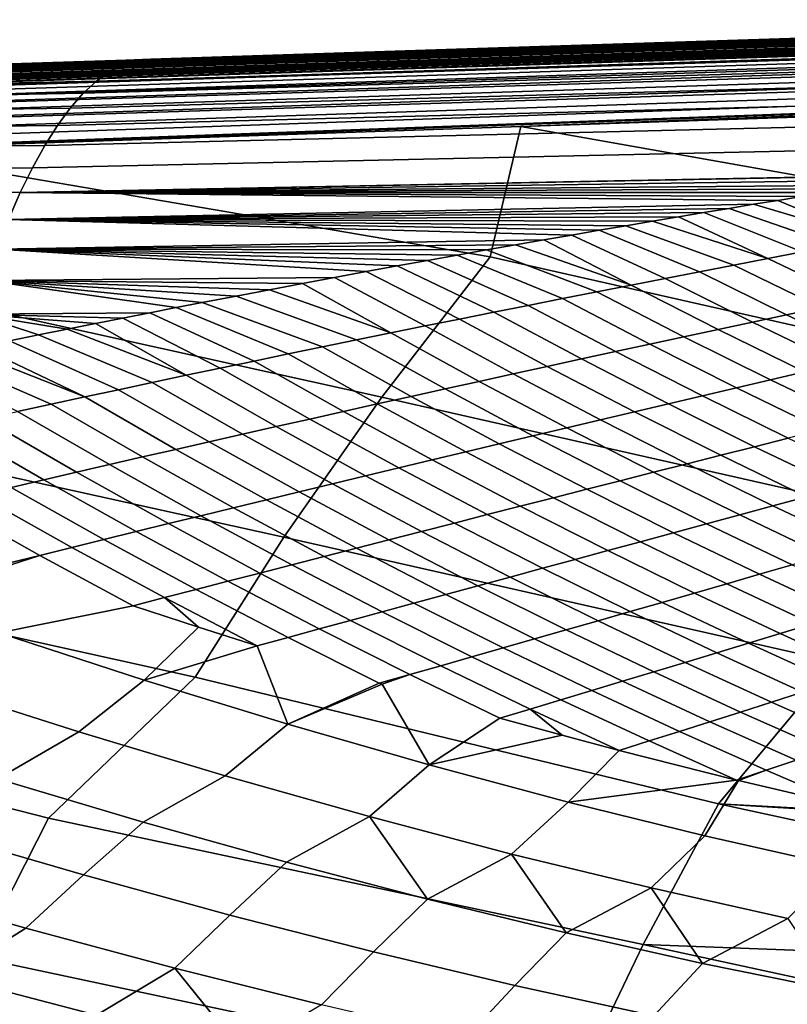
# Model space of a CAD drawing. Header units: metres. Extents: x -167 to 28, y -50 to 27.
# Tile 147 of 256: x -48.49 to -42.05, y 11.32 to 19.57. Entities that reach past the tile are written whole.
import ezdxf

# ---------------------------------------------------------------- set-up
doc = ezdxf.new("R2010")
doc.units = ezdxf.units.M
doc.layers.add('solid_12_065_011_XXX', color=7, linetype='CONTINUOUS')

msp = doc.modelspace()

# ---------------------------------------------------------------- linework, layer by layer
at = {"layer": 'solid_12_065_011_XXX'}
for points in [[(-33.428478, 19.568235, 91.306465), (-33.443913, 19.570131, 91.252129), (-39.272034, 19.379831, 92.900826), (-55.510033, 18.843472, 97.591568)], [(-55.510033, 18.843472, 97.591568), (-33.413002, 19.562799, 91.36055), (-33.428478, 19.568235, 91.306465)], [(-55.510033, 18.843472, 97.591568), (-55.483837, 18.828011, 97.682472), (-33.397541, 19.553844, 91.414169), (-33.413002, 19.562799, 91.36055)], [(-55.483837, 18.828011, 97.682472), (-33.382156, 19.541407, 91.46711), (-33.397541, 19.553844, 91.414169)], [(-55.483837, 18.828011, 97.682472), (-55.457932, 18.80258, 97.771187), (-33.366909, 19.525534, 91.519165), (-33.382156, 19.541407, 91.46711)], [(-55.457932, 18.80258, 97.771187), (-33.351864, 19.50629, 91.570129), (-33.366909, 19.525534, 91.519165)], [(-55.457932, 18.80258, 97.771187), (-55.43261, 18.767469, 97.856712), (-33.337074, 19.483751, 91.619804), (-33.351864, 19.50629, 91.570129)], [(-55.43261, 18.767469, 97.856712), (-55.408165, 18.723078, 97.93808), (-33.322601, 19.458006, 91.667992), (-33.337074, 19.483751, 91.619804)], [(-39.868446, 19.442591, 80.472305), (-47.623383, 19.193499, 82.703781), (-47.51244, 19.227903, 83.097336), (-39.748352, 19.480194, 80.898155)], [(-47.51244, 19.227903, 83.097336), (-47.389194, 19.239269, 83.488815), (-44.999523, 19.317148, 82.822624), (-39.748352, 19.480194, 80.898155)], [(-39.748352, 19.480194, 80.898155), (-44.999523, 19.317148, 82.822624), (-40.37009, 19.466524, 81.673248), (-39.625721, 19.49227, 81.324814)], [(-55.408165, 18.723078, 97.93808), (-33.308502, 19.429155, 91.7145), (-33.322601, 19.458006, 91.667992)], [(-55.408165, 18.723078, 97.93808), (-55.384869, 18.669907, 98.014359), (-33.29483, 19.397314, 91.759148), (-33.308502, 19.429155, 91.7145)], [(-55.384869, 18.669907, 98.014359), (-33.281643, 19.362604, 91.801758), (-33.29483, 19.397314, 91.759148)], [(-39.988617, 19.379808, 80.049385), (-47.734356, 19.136047, 82.312889), (-47.623383, 19.193499, 82.703781), (-39.868446, 19.442591, 80.472305)], [(-47.697948, 19.16, 90.100975), (-47.715298, 19.14831, 91.150627), (-40.535255, 19.383152, 89.075256), (-40.511662, 19.395096, 88.017731)], [(-47.680561, 19.17168, 89.051331), (-47.697948, 19.16, 90.100975), (-40.511662, 19.395096, 88.017731), (-40.48801, 19.40703, 86.96022)], [(-47.663177, 19.183348, 88.001724), (-47.680561, 19.17168, 89.051331), (-40.48801, 19.40703, 86.96022), (-40.464321, 19.418955, 85.902725)], [(-47.645931, 19.194998, 86.952179), (-47.663177, 19.183348, 88.001724), (-40.464321, 19.418955, 85.902725), (-40.440712, 19.430868, 84.845291)], [(-47.628735, 19.206633, 85.902679), (-47.645931, 19.194998, 86.952179), (-40.440712, 19.430868, 84.845291), (-40.417137, 19.442766, 83.787903)], [(-47.611584, 19.218252, 84.853226), (-47.628735, 19.206633, 85.902679), (-40.417137, 19.442766, 83.787903), (-40.393597, 19.454651, 82.730553)], [(-47.594479, 19.229856, 83.803802), (-47.611584, 19.218252, 84.853226), (-40.393597, 19.454651, 82.730553), (-40.37009, 19.466524, 81.673248)], [(-47.389194, 19.239269, 83.488815), (-47.594479, 19.229856, 83.803802), (-40.37009, 19.466524, 81.673248)], [(-44.999523, 19.317148, 82.822624), (-47.389194, 19.239269, 83.488815), (-40.37009, 19.466524, 81.673248)], [(-55.510033, 18.843472, 97.591568), (-39.272034, 19.379831, 92.900826), (-45.378136, 19.180458, 94.627693)], [(-55.384869, 18.669907, 98.014359), (-55.362988, 18.608561, 98.084686), (-33.26899, 19.325169, 91.842163), (-33.281643, 19.362604, 91.801758)], [(-55.362988, 18.608561, 98.084686), (-55.34277, 18.539736, 98.14827), (-33.25692, 19.285151, 91.880203), (-33.26899, 19.325169, 91.842163)], [(-40.108479, 19.292292, 79.630737), (-47.845016, 19.05595, 81.925842), (-47.734356, 19.136047, 82.312889), (-39.988617, 19.379808, 80.049385)], [(-47.750137, 19.124891, 93.250061), (-47.767628, 19.113163, 94.299843), (-40.606239, 19.347256, 92.2481), (-40.582542, 19.359232, 91.190445)], [(-45.378136, 19.180458, 94.627693), (-40.606239, 19.347256, 92.2481), (-47.767628, 19.113163, 94.299843)], [(-47.732697, 19.136606, 92.200325), (-47.750137, 19.124891, 93.250061), (-40.582542, 19.359232, 91.190445), (-40.55888, 19.371197, 90.132828)], [(-47.715298, 19.14831, 91.150627), (-47.732697, 19.136606, 92.200325), (-40.55888, 19.371197, 90.132828), (-40.535255, 19.383152, 89.075256)], [(-45.378136, 19.180458, 94.627693), (-39.272034, 19.379831, 92.900826), (-40.606239, 19.347256, 92.2481)], [(-55.34277, 18.539736, 98.14827), (-33.245483, 19.242708, 91.915726), (-33.25692, 19.285151, 91.880203)], [(-55.34277, 18.539736, 98.14827), (-55.32444, 18.464212, 98.204384), (-33.234722, 19.198009, 91.948593), (-33.245483, 19.242708, 91.915726)], [(-47.623383, 19.193499, 82.703781), (-55.278332, 18.975267, 85.291199), (-55.161186, 18.985977, 85.655899), (-47.51244, 19.227903, 83.097336)], [(-47.51244, 19.227903, 83.097336), (-55.161186, 18.985977, 85.655899), (-51.022289, 19.120867, 84.50177)], [(-54.836987, 18.992586, 85.939865), (-54.843571, 18.981382, 86.980194), (-47.611584, 19.218252, 84.853226), (-47.594479, 19.229856, 83.803802)], [(-51.022289, 19.120867, 84.50177), (-54.836987, 18.992586, 85.939865), (-47.594479, 19.229856, 83.803802)], [(-47.51244, 19.227903, 83.097336), (-51.022289, 19.120867, 84.50177), (-47.594479, 19.229856, 83.803802), (-47.389194, 19.239269, 83.488815)], [(-40.227654, 19.180485, 79.217682), (-47.955017, 18.953613, 81.543861), (-47.845016, 19.05595, 81.925842), (-40.108479, 19.292292, 79.630737)], [(-55.510033, 18.843472, 97.591568), (-45.378136, 19.180458, 94.627693), (-51.787701, 18.97118, 96.439903)], [(-55.278332, 18.975267, 85.291199), (-47.623383, 19.193499, 82.703781), (-47.734356, 19.136047, 82.312889), (-55.381824, 18.943073, 84.92395)], [(-55.308216, 18.382847, 98.252396), (-33.224686, 19.151232, 91.978683), (-33.234722, 19.198009, 91.948593), (-55.32444, 18.464212, 98.204384)], [(-33.224686, 19.151232, 91.978683), (-55.308216, 18.382847, 98.252396), (-55.294674, 18.29706, 98.291618), (-33.215405, 19.102558, 92.005867)], [(-54.88443, 18.913816, 93.22303), (-54.891411, 18.902502, 94.263634), (-47.732697, 19.136606, 92.200325), (-47.715298, 19.14831, 91.150627)], [(-54.877499, 18.925116, 92.182465), (-54.88443, 18.913816, 93.22303), (-47.715298, 19.14831, 91.150627), (-47.697948, 19.16, 90.100975)], [(-54.870537, 18.936403, 91.141914), (-54.877499, 18.925116, 92.182465), (-47.697948, 19.16, 90.100975), (-47.680561, 19.17168, 89.051331)], [(-54.863617, 18.947676, 90.101395), (-54.870537, 18.936403, 91.141914), (-47.680561, 19.17168, 89.051331), (-47.663177, 19.183348, 88.001724)], [(-54.856884, 18.958927, 89.060959), (-54.863617, 18.947676, 90.101395), (-47.663177, 19.183348, 88.001724), (-47.645931, 19.194998, 86.952179)], [(-54.850204, 18.970163, 88.020554), (-54.856884, 18.958927, 89.060959), (-47.645931, 19.194998, 86.952179), (-47.628735, 19.206633, 85.902679)], [(-54.843571, 18.981382, 86.980194), (-54.850204, 18.970163, 88.020554), (-47.628735, 19.206633, 85.902679), (-47.611584, 19.218252, 84.853226)], [(-51.787701, 18.97118, 96.439903), (-45.378136, 19.180458, 94.627693), (-47.767628, 19.113163, 94.299843)], [(-40.345749, 19.044834, 78.811531), (-48.064007, 18.829439, 81.168121), (-47.955017, 18.953613, 81.543861), (-40.227654, 19.180485, 79.217682)], [(-55.381824, 18.943073, 84.92395), (-47.734356, 19.136047, 82.312889), (-47.845016, 19.05595, 81.925842), (-55.485306, 18.889313, 84.559181)], [(-33.215405, 19.102558, 92.005867), (-55.294674, 18.29706, 98.291618), (-49.827457, 18.484587, 96.742195)], [(-54.898441, 18.891174, 95.304268), (-54.905518, 18.879835, 96.34494), (-47.767628, 19.113163, 94.299843), (-47.750137, 19.124891, 93.250061)], [(-51.787701, 18.97118, 96.439903), (-47.767628, 19.113163, 94.299843), (-54.905518, 18.879835, 96.34494)], [(-54.891411, 18.902502, 94.263634), (-54.898441, 18.891174, 95.304268), (-47.750137, 19.124891, 93.250061), (-47.732697, 19.136606, 92.200325)], [(-33.215405, 19.102558, 92.005867), (-49.827457, 18.484587, 96.742195), (-44.287521, 18.674215, 95.171829)], [(-33.215405, 19.102558, 92.005867), (-44.287521, 18.674215, 95.171829), (-38.747353, 18.863428, 93.601097)], [(-55.485306, 18.889313, 84.559181), (-47.845016, 19.05595, 81.925842), (-47.955017, 18.953613, 81.543861), (-55.588451, 18.814365, 84.198021)], [(-40.462387, 18.885786, 78.413612), (-48.171642, 18.683828, 80.799835), (-48.064007, 18.829439, 81.168121), (-40.345749, 19.044834, 78.811531)], [(-55.588451, 18.814365, 84.198021), (-47.955017, 18.953613, 81.543861), (-48.064007, 18.829439, 81.168121), (-55.690937, 18.718611, 83.841583)], [(-55.690937, 18.718611, 83.841583), (-48.064007, 18.829439, 81.168121), (-48.171642, 18.683828, 80.799835), (-55.792431, 18.602425, 83.491013)], [(-40.577175, 18.703783, 78.025261), (-48.277569, 18.517189, 80.440201), (-48.171642, 18.683828, 80.799835), (-40.462387, 18.885786, 78.413612)], [(-38.747353, 18.863428, 93.601097), (-44.287521, 18.674215, 95.171829), (-39.018967, 17.741678, 94.185349)], [(-55.792431, 18.602425, 83.491013), (-48.171642, 18.683828, 80.799835), (-48.277569, 18.517189, 80.440201), (-55.892616, 18.466188, 83.147415)], [(-44.287521, 18.674215, 95.171829), (-49.827457, 18.484587, 96.742195), (-44.542645, 17.583672, 95.724312)], [(-40.689735, 18.499273, 77.647781), (-48.381447, 18.329922, 80.090416), (-48.277569, 18.517189, 80.440201), (-40.577175, 18.703783, 78.025261)], [(-44.287521, 18.674215, 95.171829), (-44.542645, 17.583672, 95.724312), (-39.981762, 16.55323, 94.944458), (-39.018967, 17.741678, 94.185349)], [(-55.892616, 18.466188, 83.147415), (-48.277569, 18.517189, 80.440201), (-48.381447, 18.329922, 80.090416), (-55.991158, 18.31028, 82.81192)], [(-49.827457, 18.484587, 96.742195), (-50.066334, 17.425817, 97.26326), (-45.451691, 16.406607, 96.451729), (-44.542645, 17.583672, 95.724312)], [(-40.799461, 18.272728, 77.282471), (-48.482922, 18.122431, 79.751678), (-48.381447, 18.329922, 80.090416), (-40.689735, 18.499273, 77.647781)], [(-55.991158, 18.31028, 82.81192), (-48.381447, 18.329922, 80.090416), (-48.482922, 18.122431, 79.751678), (-56.087734, 18.135077, 82.485657)], [(-40.799461, 18.272728, 77.282471), (-40.807564, 18.271423, 77.283165), (-48.482922, 18.122431, 79.751678)], [(-40.807564, 18.271423, 77.283165), (-41.077248, 18.22789, 77.30658), (-48.482922, 18.122431, 79.751678)], [(-41.077248, 18.22789, 77.30658), (-41.354366, 18.182991, 77.331665), (-48.482922, 18.122431, 79.751678)], [(-41.354366, 18.182991, 77.331665), (-41.543449, 18.152246, 77.34935), (-48.482922, 18.122431, 79.751678)], [(-41.543449, 18.152246, 77.34935), (-41.736145, 18.120817, 77.367828), (-48.482922, 18.122431, 79.751678)], [(-56.087734, 18.135077, 82.485657), (-48.482922, 18.122431, 79.751678), (-48.581646, 17.895119, 79.425186), (-56.182022, 17.940958, 82.169746)], [(-42.334354, 18.022926, 77.428482), (-48.581646, 17.895119, 79.425186), (-48.482922, 18.122431, 79.751678), (-42.131546, 18.056202, 77.407417)], [(-41.932201, 18.0888, 77.387184), (-42.131546, 18.056202, 77.407417), (-48.482922, 18.122431, 79.751678)], [(-41.736145, 18.120817, 77.367828), (-41.932201, 18.0888, 77.387184), (-48.482922, 18.122431, 79.751678)], [(-41.357677, 17.732422, 76.623665), (-42.131546, 18.056202, 77.407417), (-41.932201, 18.0888, 77.387184), (-41.073463, 17.786209, 76.595154)], [(-42.334354, 18.022926, 77.428482), (-42.540798, 17.988882, 77.450302), (-48.581646, 17.895119, 79.425186)], [(-42.540798, 17.988882, 77.450302), (-42.751049, 17.95397, 77.472847), (-48.581646, 17.895119, 79.425186)], [(-41.928131, 17.623812, 76.683952), (-42.751049, 17.95397, 77.472847), (-42.540798, 17.988882, 77.450302), (-41.642593, 17.678288, 76.653275)], [(-41.642593, 17.678288, 76.653275), (-42.540798, 17.988882, 77.450302), (-42.334354, 18.022926, 77.428482), (-41.357677, 17.732422, 76.623665)], [(-41.357677, 17.732422, 76.623665), (-42.334354, 18.022926, 77.428482), (-42.131546, 18.056202, 77.407417)], [(-42.751049, 17.95397, 77.472847), (-42.965279, 17.918091, 77.496056), (-48.581646, 17.895119, 79.425186)], [(-42.965279, 17.918091, 77.496056), (-43.183292, 17.8813, 77.519989), (-48.581646, 17.895119, 79.425186)], [(-42.214214, 17.568998, 76.71566), (-43.183292, 17.8813, 77.519989), (-42.965279, 17.918091, 77.496056)], [(-42.214214, 17.568998, 76.71566), (-42.965279, 17.918091, 77.496056), (-42.751049, 17.95397, 77.472847), (-41.928131, 17.623812, 76.683952)], [(-44.092896, 17.725235, 77.623756), (-48.677292, 17.6485, 79.112061), (-48.581646, 17.895119, 79.425186), (-43.859413, 17.765757, 77.596611)], [(-43.630135, 17.805218, 77.570267), (-43.859413, 17.765757, 77.596611), (-48.581646, 17.895119, 79.425186)], [(-43.404839, 17.843704, 77.544724), (-43.630135, 17.805218, 77.570267), (-48.581646, 17.895119, 79.425186)], [(-43.183292, 17.8813, 77.519989), (-43.404839, 17.843704, 77.544724), (-48.581646, 17.895119, 79.425186)], [(-42.787712, 17.458384, 76.782051), (-43.630135, 17.805218, 77.570267), (-43.404839, 17.843704, 77.544724), (-42.500767, 17.513855, 76.748367)], [(-42.500767, 17.513855, 76.748367), (-43.404839, 17.843704, 77.544724), (-43.183292, 17.8813, 77.519989), (-42.214214, 17.568998, 76.71566)], [(-43.362465, 17.346485, 76.852188), (-44.092896, 17.725235, 77.623756), (-43.859413, 17.765757, 77.596611), (-43.074966, 17.402592, 76.816666)], [(-43.074966, 17.402592, 76.816666), (-43.859413, 17.765757, 77.596611), (-43.630135, 17.805218, 77.570267), (-42.787712, 17.458384, 76.782051)], [(-44.092896, 17.725235, 77.623756), (-44.330807, 17.683563, 77.651711), (-48.677292, 17.6485, 79.112061)], [(-44.330807, 17.683563, 77.651711), (-44.572964, 17.64077, 77.680504), (-48.677292, 17.6485, 79.112061)], [(-43.650135, 17.290064, 76.888596), (-44.572964, 17.64077, 77.680504), (-44.330807, 17.683563, 77.651711), (-43.362465, 17.346485, 76.852188)], [(-43.362465, 17.346485, 76.852188), (-44.330807, 17.683563, 77.651711), (-44.092896, 17.725235, 77.623756)], [(-45.847317, 17.409912, 77.838333), (-48.769596, 17.383516, 78.813133), (-48.677292, 17.6485, 79.112061), (-45.582394, 17.458813, 77.804794)], [(-45.322979, 17.506201, 77.772278), (-45.582394, 17.458813, 77.804794), (-48.677292, 17.6485, 79.112061)], [(-45.068588, 17.552225, 77.740753), (-45.322979, 17.506201, 77.772278), (-48.677292, 17.6485, 79.112061)], [(-44.818745, 17.597033, 77.710167), (-45.068588, 17.552225, 77.740753), (-48.677292, 17.6485, 79.112061)], [(-44.572964, 17.64077, 77.680504), (-44.818745, 17.597033, 77.710167), (-48.677292, 17.6485, 79.112061)], [(-44.542645, 17.583672, 95.724312), (-45.451691, 16.406607, 96.451729), (-40.852478, 15.368237, 95.637314), (-39.981762, 16.55323, 94.944458)], [(-44.225742, 17.176306, 76.963959), (-45.068588, 17.552225, 77.740753), (-44.818745, 17.597033, 77.710167), (-43.937916, 17.233337, 76.925858)], [(-43.937916, 17.233337, 76.925858), (-44.818745, 17.597033, 77.710167), (-44.572964, 17.64077, 77.680504), (-43.650135, 17.290064, 76.888596)], [(-41.928131, 17.623812, 76.683952), (-41.197392, 17.280209, 75.867668), (-41.48381, 17.219488, 75.902458), (-42.214214, 17.568998, 76.71566)], [(-44.801254, 17.061354, 77.042534), (-45.582394, 17.458813, 77.804794), (-45.322979, 17.506201, 77.772278), (-44.513542, 17.118977, 77.002853)], [(-44.513542, 17.118977, 77.002853), (-45.322979, 17.506201, 77.772278), (-45.068588, 17.552225, 77.740753), (-44.225742, 17.176306, 76.963959)], [(-42.500767, 17.513855, 76.748367), (-41.770481, 17.158564, 75.938385), (-42.057327, 17.097441, 75.975418), (-42.787712, 17.458384, 76.782051)], [(-42.214214, 17.568998, 76.71566), (-41.48381, 17.219488, 75.902458), (-41.770481, 17.158564, 75.938385), (-42.500767, 17.513855, 76.748367)], [(-50.066334, 17.425817, 97.26326), (-50.921627, 16.26012, 97.958984), (-46.273708, 15.232697, 97.115814), (-45.451691, 16.406607, 96.451729)], [(-45.847317, 17.409912, 77.838333), (-46.117882, 17.359446, 77.872971), (-48.769596, 17.383516, 78.813133)], [(-45.376152, 16.945234, 77.124115), (-46.117882, 17.359446, 77.872971), (-45.847317, 17.409912, 77.838333), (-45.088814, 17.003437, 77.082962)], [(-45.088814, 17.003437, 77.082962), (-45.847317, 17.409912, 77.838333), (-45.582394, 17.458813, 77.804794), (-44.801254, 17.061354, 77.042534)], [(-42.787712, 17.458384, 76.782051), (-42.057327, 17.097441, 75.975418), (-42.344276, 17.036123, 76.013512), (-43.074966, 17.402592, 76.816666)], [(-47.397915, 17.114655, 78.043373), (-48.858315, 17.101206, 78.529152), (-48.769596, 17.383516, 78.813133), (-47.176369, 17.157877, 78.013245)], [(-46.958408, 17.200014, 77.983833), (-47.176369, 17.157877, 78.013245), (-48.769596, 17.383516, 78.813133)], [(-46.672985, 17.254662, 77.945694), (-46.958408, 17.200014, 77.983833), (-48.769596, 17.383516, 78.813133)], [(-46.39299, 17.307739, 77.908745), (-46.672985, 17.254662, 77.945694), (-48.769596, 17.383516, 78.813133)], [(-46.117882, 17.359446, 77.872971), (-46.39299, 17.307739, 77.908745), (-48.769596, 17.383516, 78.813133)], [(-45.376152, 16.945234, 77.124115), (-46.39299, 17.307739, 77.908745), (-46.117882, 17.359446, 77.872971)], [(-43.362465, 17.346485, 76.852188), (-42.631268, 16.974617, 76.052643), (-42.918243, 16.912931, 76.092781), (-43.650135, 17.290064, 76.888596)], [(-43.074966, 17.402592, 76.816666), (-42.344276, 17.036123, 76.013512), (-42.631268, 16.974617, 76.052643), (-43.362465, 17.346485, 76.852188)], [(-45.949924, 16.827982, 77.208519), (-46.958408, 17.200014, 77.983833), (-46.672985, 17.254662, 77.945694), (-45.663208, 16.886747, 77.165977)], [(-45.663208, 16.886747, 77.165977), (-46.672985, 17.254662, 77.945694), (-46.39299, 17.307739, 77.908745), (-45.376152, 16.945234, 77.124115)], [(-43.650135, 17.290064, 76.888596), (-42.918243, 16.912931, 76.092781), (-43.205135, 16.851072, 76.133896), (-43.937916, 17.233337, 76.925858)], [(-46.23624, 16.768938, 77.251724), (-47.176369, 17.157877, 78.013245), (-46.958408, 17.200014, 77.983833), (-45.949924, 16.827982, 77.208519)], [(-44.225742, 17.176306, 76.963959), (-43.491882, 16.789042, 76.175957), (-43.778423, 16.726849, 76.218925), (-44.513542, 17.118977, 77.002853)], [(-43.937916, 17.233337, 76.925858), (-43.205135, 16.851072, 76.133896), (-43.491882, 16.789042, 76.175957), (-44.225742, 17.176306, 76.963959)], [(-47.397915, 17.114655, 78.043373), (-47.62328, 17.070263, 78.074234), (-48.858315, 17.101206, 78.529152)], [(-48.329594, 16.928612, 78.172791), (-48.574238, 16.878773, 78.207695), (-48.858315, 17.101206, 78.529152)], [(-48.088753, 16.977285, 78.138817), (-48.329594, 16.928612, 78.172791), (-48.858315, 17.101206, 78.529152)], [(-47.853012, 17.024559, 78.105934), (-48.088753, 16.977285, 78.138817), (-48.858315, 17.101206, 78.529152)], [(-47.62328, 17.070263, 78.074234), (-47.853012, 17.024559, 78.105934), (-48.858315, 17.101206, 78.529152)], [(-46.80743, 16.650034, 77.340019), (-47.62328, 17.070263, 78.074234), (-47.397915, 17.114655, 78.043373), (-46.522095, 16.709621, 77.295563)], [(-46.522095, 16.709621, 77.295563), (-47.397915, 17.114655, 78.043373), (-47.176369, 17.157877, 78.013245), (-46.23624, 16.768938, 77.251724)], [(-44.513542, 17.118977, 77.002853), (-43.778423, 16.726849, 76.218925), (-44.06469, 16.664495, 76.262779), (-44.801254, 17.061354, 77.042534)], [(-42.057327, 17.097441, 75.975418), (-41.334469, 16.752697, 75.155396), (-41.620857, 16.685902, 75.196999), (-42.344276, 17.036123, 76.013512)], [(-41.770481, 17.158564, 75.938385), (-41.047989, 16.819427, 75.114975), (-41.334469, 16.752697, 75.155396), (-42.057327, 17.097441, 75.975418)], [(-47.092186, 16.590181, 77.385063), (-48.088753, 16.977285, 78.138817), (-47.853012, 17.024559, 78.105934)], [(-47.092186, 16.590181, 77.385063), (-47.853012, 17.024559, 78.105934), (-47.62328, 17.070263, 78.074234), (-46.80743, 16.650034, 77.340019)], [(-45.088814, 17.003437, 77.082962), (-44.350628, 16.601988, 76.307487), (-44.636169, 16.539333, 76.35302), (-45.376152, 16.945234, 77.124115)], [(-44.801254, 17.061354, 77.042534), (-44.06469, 16.664495, 76.262779), (-44.350628, 16.601988, 76.307487), (-45.088814, 17.003437, 77.082962)], [(-42.344276, 17.036123, 76.013512), (-41.620857, 16.685902, 75.196999), (-41.907101, 16.619049, 75.239769), (-42.631268, 16.974617, 76.052643)], [(-47.659718, 16.469685, 77.476852), (-48.574238, 16.878773, 78.207695), (-48.329594, 16.928612, 78.172791), (-47.376301, 16.530064, 77.430679)], [(-47.376301, 16.530064, 77.430679), (-48.329594, 16.928612, 78.172791), (-48.088753, 16.977285, 78.138817), (-47.092186, 16.590181, 77.385063)], [(-45.376152, 16.945234, 77.124115), (-44.636169, 16.539333, 76.35302), (-44.921265, 16.476534, 76.399353), (-45.663208, 16.886747, 77.165977)], [(-42.631268, 16.974617, 76.052643), (-41.907101, 16.619049, 75.239769), (-42.193138, 16.552147, 75.283653), (-42.918243, 16.912931, 76.092781)], [(-47.942375, 16.409048, 77.523544), (-48.821392, 16.828005, 78.243362), (-48.574238, 16.878773, 78.207695), (-47.659718, 16.469685, 77.476852)], [(-45.663208, 16.886747, 77.165977), (-44.921265, 16.476534, 76.399353), (-45.205856, 16.413599, 76.446457), (-45.949924, 16.827982, 77.208519)], [(-43.205135, 16.851072, 76.133896), (-42.478905, 16.485201, 75.328621), (-42.764347, 16.418219, 75.374641), (-43.491882, 16.789042, 76.175957)], [(-42.918243, 16.912931, 76.092781), (-42.193138, 16.552147, 75.283653), (-42.478905, 16.485201, 75.328621), (-43.205135, 16.851072, 76.133896)], [(-48.505177, 16.287014, 77.618439), (-49.37907, 16.711843, 78.325294), (-49.161568, 16.757423, 78.293106), (-48.224213, 16.348158, 77.570747)], [(-48.224213, 16.348158, 77.570747), (-49.161568, 16.757423, 78.293106), (-48.943649, 16.802734, 78.261154), (-47.942375, 16.409048, 77.523544)], [(-47.942375, 16.409048, 77.523544), (-48.943649, 16.802734, 78.261154), (-48.821392, 16.828005, 78.243362)], [(-46.23624, 16.768938, 77.251724), (-45.489883, 16.350529, 76.494308), (-45.773293, 16.287333, 76.542885), (-46.522095, 16.709621, 77.295563)], [(-45.949924, 16.827982, 77.208519), (-45.205856, 16.413599, 76.446457), (-45.489883, 16.350529, 76.494308), (-46.23624, 16.768938, 77.251724)], [(-43.491882, 16.789042, 76.175957), (-42.764347, 16.418219, 75.374641), (-43.049404, 16.351208, 75.421677), (-43.778423, 16.726849, 76.218925)], [(-46.522095, 16.709621, 77.295563), (-45.773293, 16.287333, 76.542885), (-46.056026, 16.224012, 76.592155), (-46.80743, 16.650034, 77.340019)], [(-43.778423, 16.726849, 76.218925), (-43.049404, 16.351208, 75.421677), (-43.334011, 16.284172, 75.469696), (-44.06469, 16.664495, 76.262779)], [(-47.092186, 16.590181, 77.385063), (-46.338024, 16.160576, 76.64209), (-46.619232, 16.097023, 76.69268), (-47.376301, 16.530064, 77.430679)], [(-46.80743, 16.650034, 77.340019), (-46.056026, 16.224012, 76.592155), (-46.338024, 16.160576, 76.64209), (-47.092186, 16.590181, 77.385063)], [(-44.350628, 16.601988, 76.307487), (-43.618118, 16.217121, 75.518654), (-43.901669, 16.150059, 75.568542), (-44.636169, 16.539333, 76.35302)], [(-44.06469, 16.664495, 76.262779), (-43.334011, 16.284172, 75.469696), (-43.618118, 16.217121, 75.518654), (-44.350628, 16.601988, 76.307487)], [(-41.907101, 16.619049, 75.239769), (-41.190395, 16.279722, 74.413765), (-41.475262, 16.207649, 74.461403), (-42.193138, 16.552147, 75.283653)], [(-47.376301, 16.530064, 77.430679), (-46.619232, 16.097023, 76.69268), (-46.899593, 16.033361, 76.743881), (-47.659718, 16.469685, 77.476852)], [(-44.636169, 16.539333, 76.35302), (-43.901669, 16.150059, 75.568542), (-44.184608, 16.082994, 75.619308), (-44.921265, 16.476534, 76.399353)], [(-42.193138, 16.552147, 75.283653), (-41.475262, 16.207649, 74.461403), (-41.759682, 16.135664, 74.510223), (-42.478905, 16.485201, 75.328621)], [(-47.659718, 16.469685, 77.476852), (-46.899593, 16.033361, 76.743881), (-47.179047, 15.969596, 76.795677), (-47.942375, 16.409048, 77.523544)], [(-44.921265, 16.476534, 76.399353), (-44.184608, 16.082994, 75.619308), (-44.466885, 16.015936, 75.670944), (-45.205856, 16.413599, 76.446457)], [(-42.478905, 16.485201, 75.328621), (-41.759682, 16.135664, 74.510223), (-42.043602, 16.063776, 74.560196), (-42.764347, 16.418219, 75.374641)], [(-48.224213, 16.348158, 77.570747), (-47.457542, 15.905731, 76.848053), (-47.735023, 15.841771, 76.90097), (-48.505177, 16.287014, 77.618439)], [(-47.942375, 16.409048, 77.523544), (-47.179047, 15.969596, 76.795677), (-47.457542, 15.905731, 76.848053), (-48.224213, 16.348158, 77.570747)], [(-45.451691, 16.406607, 96.451729), (-46.273708, 15.232697, 97.115814), (-41.638767, 14.185906, 96.2677), (-40.852478, 15.368237, 95.637314)], [(-45.489883, 16.350529, 76.494308), (-44.74844, 15.948889, 75.723404), (-45.029224, 15.881859, 75.776665), (-45.773293, 16.287333, 76.542885)], [(-45.205856, 16.413599, 76.446457), (-44.466885, 16.015936, 75.670944), (-44.74844, 15.948889, 75.723404), (-45.489883, 16.350529, 76.494308)], [(-43.049404, 16.351208, 75.421677), (-42.326958, 15.991989, 74.611275), (-42.609703, 15.920315, 74.663429), (-43.334011, 16.284172, 75.469696)], [(-42.764347, 16.418219, 75.374641), (-42.043602, 16.063776, 74.560196), (-42.326958, 15.991989, 74.611275), (-43.049404, 16.351208, 75.421677)], [(-50.921627, 16.26012, 97.958984), (-51.694946, 15.097281, 98.594315), (-47.015953, 14.061204, 97.720161), (-46.273708, 15.232697, 97.115814)], [(-48.505177, 16.287014, 77.618439), (-47.735023, 15.841771, 76.90097), (-48.011429, 15.777722, 76.954407), (-48.785206, 16.225622, 77.666588)], [(-45.773293, 16.287333, 76.542885), (-45.029224, 15.881859, 75.776665), (-45.309181, 15.814853, 75.830696), (-46.056026, 16.224012, 76.592155)], [(-43.334011, 16.284172, 75.469696), (-42.609703, 15.920315, 74.663429), (-42.891781, 15.848763, 74.716621), (-43.618118, 16.217121, 75.518654)], [(-48.785206, 16.225622, 77.666588), (-48.011429, 15.777722, 76.954407), (-48.286705, 15.713587, 77.008354), (-49.064243, 16.163984, 77.715195)], [(-46.056026, 16.224012, 76.592155), (-45.309181, 15.814853, 75.830696), (-45.588253, 15.747876, 75.885468), (-46.338024, 16.160576, 76.64209)], [(-43.618118, 16.217121, 75.518654), (-42.891781, 15.848763, 74.716621), (-43.173149, 15.777339, 74.770821), (-43.901669, 16.150059, 75.568542)], [(-49.064243, 16.163984, 77.715195), (-48.286705, 15.713587, 77.008354), (-48.560795, 15.649371, 77.062767), (-49.342228, 16.1021, 77.764221)], [(-46.619232, 16.097023, 76.69268), (-45.866386, 15.680935, 75.940956), (-46.143528, 15.614038, 75.997124), (-46.899593, 16.033361, 76.743881)], [(-46.338024, 16.160576, 76.64209), (-45.588253, 15.747876, 75.885468), (-45.866386, 15.680935, 75.940956), (-46.619232, 16.097023, 76.69268)], [(-43.901669, 16.150059, 75.568542), (-43.173149, 15.777339, 74.770821), (-43.453747, 15.706056, 74.825996), (-44.184608, 16.082994, 75.619308)], [(-46.899593, 16.033361, 76.743881), (-46.143528, 15.614038, 75.997124), (-46.419628, 15.54719, 76.053955), (-47.179047, 15.969596, 76.795677)], [(-44.466885, 16.015936, 75.670944), (-43.733528, 15.634918, 74.882103), (-44.012436, 15.563936, 74.939125), (-44.74844, 15.948889, 75.723404)], [(-44.184608, 16.082994, 75.619308), (-43.453747, 15.706056, 74.825996), (-43.733528, 15.634918, 74.882103), (-44.466885, 16.015936, 75.670944)], [(-42.043602, 16.063776, 74.560196), (-41.330109, 15.725626, 73.732788), (-41.611568, 15.649108, 73.78788), (-42.326958, 15.991989, 74.611275)], [(-47.179047, 15.969596, 76.795677), (-46.419628, 15.54719, 76.053955), (-46.694626, 15.480398, 76.111412), (-47.457542, 15.905731, 76.848053)], [(-44.74844, 15.948889, 75.723404), (-44.012436, 15.563936, 74.939125), (-44.290421, 15.493117, 74.997017), (-45.029224, 15.881859, 75.776665)], [(-42.326958, 15.991989, 74.611275), (-41.611568, 15.649108, 73.78788), (-41.892254, 15.572838, 73.844147), (-42.609703, 15.920315, 74.663429)], [(-47.735023, 15.841771, 76.90097), (-46.968475, 15.413671, 76.169472), (-47.241116, 15.347012, 76.228111), (-48.011429, 15.777722, 76.954407)], [(-47.457542, 15.905731, 76.848053), (-46.694626, 15.480398, 76.111412), (-46.968475, 15.413671, 76.169472), (-47.735023, 15.841771, 76.90097)], [(-45.029224, 15.881859, 75.776665), (-44.290421, 15.493117, 74.997017), (-44.567432, 15.422467, 75.055748), (-45.309181, 15.814853, 75.830696)], [(-42.891781, 15.848763, 74.716621), (-42.172119, 15.496826, 73.901527), (-42.451118, 15.421085, 73.959999), (-43.173149, 15.777339, 74.770821)], [(-42.609703, 15.920315, 74.663429), (-41.892254, 15.572838, 73.844147), (-42.172119, 15.496826, 73.901527), (-42.891781, 15.848763, 74.716621)], [(-48.011429, 15.777722, 76.954407), (-47.241116, 15.347012, 76.228111), (-47.512493, 15.280429, 76.2873), (-48.286705, 15.713587, 77.008354)], [(-45.309181, 15.814853, 75.830696), (-44.567432, 15.422467, 75.055748), (-44.843414, 15.351995, 75.11528), (-45.588253, 15.747876, 75.885468)], [(-43.173149, 15.777339, 74.770821), (-42.451118, 15.421085, 73.959999), (-42.729198, 15.345623, 74.019524), (-43.453747, 15.706056, 74.825996)], [(-48.286705, 15.713587, 77.008354), (-47.512493, 15.280429, 76.2873), (-47.782558, 15.213927, 76.347008), (-48.560795, 15.649371, 77.062767)], [(-45.866386, 15.680935, 75.940956), (-45.11832, 15.281709, 75.175591), (-45.392094, 15.211619, 75.236649), (-46.143528, 15.614038, 75.997124)], [(-45.588253, 15.747876, 75.885468), (-44.843414, 15.351995, 75.11528), (-45.11832, 15.281709, 75.175591), (-45.866386, 15.680935, 75.940956)], [(-43.453747, 15.706056, 74.825996), (-42.729198, 15.345623, 74.019524), (-43.00631, 15.27045, 74.080063), (-43.733528, 15.634918, 74.882103)], [(-48.560795, 15.649371, 77.062767), (-47.782558, 15.213927, 76.347008), (-48.051254, 15.147511, 76.407211), (-48.833645, 15.585078, 77.117638)], [(-46.143528, 15.614038, 75.997124), (-45.392094, 15.211619, 75.236649), (-45.664688, 15.141734, 75.298424), (-46.419628, 15.54719, 76.053955)], [(-43.733528, 15.634918, 74.882103), (-43.00631, 15.27045, 74.080063), (-43.282402, 15.195574, 74.141579), (-44.012436, 15.563936, 74.939125)], [(-49.105194, 15.520713, 77.172935), (-48.318523, 15.08119, 76.467873), (-48.584309, 15.014969, 76.528984), (-49.375385, 15.456279, 77.228638)], [(-48.833645, 15.585078, 77.117638), (-48.051254, 15.147511, 76.407211), (-48.318523, 15.08119, 76.467873), (-49.105194, 15.520713, 77.172935)], [(-46.419628, 15.54719, 76.053955), (-45.664688, 15.141734, 75.298424), (-45.936047, 15.072062, 75.360886), (-46.694626, 15.480398, 76.111412)], [(-44.012436, 15.563936, 74.939125), (-43.282402, 15.195574, 74.141579), (-43.557426, 15.121004, 74.204033), (-44.290421, 15.493117, 74.997017)], [(-41.892254, 15.572838, 73.844147), (-41.182167, 15.241636, 73.011986), (-41.459641, 15.161208, 73.073517), (-42.172119, 15.496826, 73.901527)], [(-46.694626, 15.480398, 76.111412), (-45.936047, 15.072062, 75.360886), (-46.206123, 15.002609, 75.424004), (-46.968475, 15.413671, 76.169472)], [(-44.290421, 15.493117, 74.997017), (-43.557426, 15.121004, 74.204033), (-43.831333, 15.04675, 74.267387), (-44.567432, 15.422467, 75.055748)], [(-42.172119, 15.496826, 73.901527), (-41.459641, 15.161208, 73.073517), (-41.736099, 15.081187, 73.136215), (-42.451118, 15.421085, 73.959999)], [(-47.241116, 15.347012, 76.228111), (-46.474865, 14.933386, 75.48774), (-46.742218, 14.864398, 75.552071), (-47.512493, 15.280429, 76.2873)], [(-46.968475, 15.413671, 76.169472), (-46.206123, 15.002609, 75.424004), (-46.474865, 14.933386, 75.48774), (-47.241116, 15.347012, 76.228111)], [(-44.843414, 15.351995, 75.11528), (-44.104073, 14.972823, 74.331612), (-44.375599, 14.899235, 74.396675), (-45.11832, 15.281709, 75.175591)], [(-44.567432, 15.422467, 75.055748), (-43.831333, 15.04675, 74.267387), (-44.104073, 14.972823, 74.331612), (-44.843414, 15.351995, 75.11528)], [(-42.451118, 15.421085, 73.959999), (-41.736099, 15.081187, 73.136215), (-42.011486, 15.001586, 73.200035), (-42.729198, 15.345623, 74.019524)], [(-47.512493, 15.280429, 76.2873), (-46.742218, 14.864398, 75.552071), (-47.008129, 14.795653, 75.616959), (-47.782558, 15.213927, 76.347008)], [(-45.11832, 15.281709, 75.175591), (-44.375599, 14.899235, 74.396675), (-44.645863, 14.825994, 74.462532), (-45.392094, 15.211619, 75.236649)], [(-43.00631, 15.27045, 74.080063), (-42.285767, 14.922414, 73.264938), (-42.55888, 14.84368, 73.330872), (-43.282402, 15.195574, 74.141579)], [(-42.729198, 15.345623, 74.019524), (-42.011486, 15.001586, 73.200035), (-42.285767, 14.922414, 73.264938), (-43.00631, 15.27045, 74.080063)], [(-47.782558, 15.213927, 76.347008), (-47.008129, 14.795653, 75.616959), (-47.272545, 14.72716, 75.682373), (-48.051254, 15.147511, 76.407211)], [(-46.273708, 15.232697, 97.115814), (-47.015953, 14.061204, 97.720161), (-42.627716, 12.999538, 96.913979), (-41.638767, 14.185906, 96.2677)], [(-45.392094, 15.211619, 75.236649), (-44.645863, 14.825994, 74.462532), (-44.91481, 14.753113, 74.529167), (-45.664688, 15.141734, 75.298424)], [(-43.282402, 15.195574, 74.141579), (-42.55888, 14.84368, 73.330872), (-42.830788, 14.765397, 73.397812), (-43.557426, 15.121004, 74.204033)], [(-48.051254, 15.147511, 76.407211), (-47.272545, 14.72716, 75.682373), (-47.535416, 14.658927, 75.748299), (-48.318523, 15.08119, 76.467873)], [(-45.664688, 15.141734, 75.298424), (-44.91481, 14.753113, 74.529167), (-45.1824, 14.6806, 74.596535), (-45.936047, 15.072062, 75.360886)], [(-43.557426, 15.121004, 74.204033), (-42.830788, 14.765397, 73.397812), (-43.10144, 14.687578, 73.465714), (-43.831333, 15.04675, 74.267387)], [(-51.694946, 15.097281, 98.594315), (-52.393143, 13.936612, 99.172623), (-48.246109, 12.879476, 98.418167), (-47.015953, 14.061204, 97.720161)], [(-48.662231, 14.432266, 76.084412), (-48.553001, 15.004095, 76.506157), (-48.318523, 15.08119, 76.467873), (-47.535416, 14.658927, 75.748299)], [(-48.553001, 15.004095, 76.506157), (-48.584309, 15.014969, 76.528984), (-48.318523, 15.08119, 76.467873)], [(-45.936047, 15.072062, 75.360886), (-45.1824, 14.6806, 74.596535), (-45.448574, 14.608464, 74.664597), (-46.206123, 15.002609, 75.424004)], [(-43.831333, 15.04675, 74.267387), (-43.10144, 14.687578, 73.465714), (-43.370792, 14.610235, 73.534546), (-44.104073, 14.972823, 74.331612)], [(-46.206123, 15.002609, 75.424004), (-45.448574, 14.608464, 74.664597), (-45.713287, 14.536716, 74.73333), (-46.474865, 14.933386, 75.48774)], [(-44.104073, 14.972823, 74.331612), (-43.370792, 14.610235, 73.534546), (-43.638802, 14.533382, 73.604271), (-44.375599, 14.899235, 74.396675)], [(-42.011486, 15.001586, 73.200035), (-41.301147, 14.67381, 72.367645), (-41.572433, 14.590672, 72.436829), (-42.285767, 14.922414, 73.264938)], [(-46.742218, 14.864398, 75.552071), (-45.97649, 14.465362, 74.802689), (-46.238125, 14.394415, 74.872643), (-47.008129, 14.795653, 75.616959)], [(-46.474865, 14.933386, 75.48774), (-45.713287, 14.536716, 74.73333), (-45.97649, 14.465362, 74.802689), (-46.742218, 14.864398, 75.552071)], [(-44.375599, 14.899235, 74.396675), (-43.638802, 14.533382, 73.604271), (-43.905415, 14.457029, 73.674843), (-44.645863, 14.825994, 74.462532)], [(-42.285767, 14.922414, 73.264938), (-41.572433, 14.590672, 72.436829), (-41.842419, 14.508116, 72.507118), (-42.55888, 14.84368, 73.330872)], [(-47.008129, 14.795653, 75.616959), (-46.238125, 14.394415, 74.872643), (-46.49815, 14.323883, 74.943161), (-47.272545, 14.72716, 75.682373)], [(-44.645863, 14.825994, 74.462532), (-43.905415, 14.457029, 73.674843), (-44.170589, 14.381189, 73.746239), (-44.91481, 14.753113, 74.529167)], [(-42.55888, 14.84368, 73.330872), (-41.842419, 14.508116, 72.507118), (-42.111061, 14.426155, 72.578468), (-42.830788, 14.765397, 73.397812)], [(-46.987415, 14.47977, 75.327103), (-47.535416, 14.658927, 75.748299), (-47.272545, 14.72716, 75.682373)], [(-46.987415, 14.47977, 75.327103), (-47.272545, 14.72716, 75.682373), (-46.49815, 14.323883, 74.943161)], [(-44.91481, 14.753113, 74.529167), (-44.170589, 14.381189, 73.746239), (-44.434273, 14.305872, 73.818405), (-45.1824, 14.6806, 74.596535)], [(-43.10144, 14.687578, 73.465714), (-42.378319, 14.344807, 72.650833), (-42.64415, 14.264084, 72.724182), (-43.370792, 14.610235, 73.534546)], [(-42.830788, 14.765397, 73.397812), (-42.111061, 14.426155, 72.578468), (-42.378319, 14.344807, 72.650833), (-43.10144, 14.687578, 73.465714)], [(-47.443256, 14.035826, 75.173119), (-48.662231, 14.432266, 76.084412), (-47.535416, 14.658927, 75.748299), (-46.987415, 14.47977, 75.327103)], [(-45.448574, 14.608464, 74.664597), (-44.696423, 14.231089, 73.891319), (-44.956989, 14.156849, 73.964928), (-45.713287, 14.536716, 74.73333)], [(-45.1824, 14.6806, 74.596535), (-44.434273, 14.305872, 73.818405), (-44.696423, 14.231089, 73.891319), (-45.448574, 14.608464, 74.664597)], [(-43.370792, 14.610235, 73.534546), (-42.64415, 14.264084, 72.724182), (-42.908504, 14.184, 72.79847), (-43.638802, 14.533382, 73.604271)], [(-45.713287, 14.536716, 74.73333), (-44.956989, 14.156849, 73.964928), (-45.215923, 14.083166, 74.0392), (-45.97649, 14.465362, 74.802689)], [(-43.638802, 14.533382, 73.604271), (-42.908504, 14.184, 72.79847), (-43.171341, 14.104568, 72.873657), (-43.905415, 14.457029, 73.674843)], [(-47.443256, 14.035826, 75.173119), (-46.987415, 14.47977, 75.327103), (-46.49815, 14.323883, 74.943161)], [(-45.97649, 14.465362, 74.802689), (-45.215923, 14.083166, 74.0392), (-45.473175, 14.010053, 74.114098), (-46.238125, 14.394415, 74.872643)], [(-43.905415, 14.457029, 73.674843), (-43.171341, 14.104568, 72.873657), (-43.432613, 14.025802, 72.949699), (-44.170589, 14.381189, 73.746239)], [(-41.842419, 14.508116, 72.507118), (-41.133568, 14.188723, 71.670418), (-41.398811, 14.103118, 71.746086), (-42.111061, 14.426155, 72.578468)], [(-48.662231, 14.432266, 76.084412), (-47.443256, 14.035826, 75.173119), (-47.992474, 13.603024, 75.090591), (-49.237656, 14.000542, 76.003853)], [(-46.240765, 13.667162, 74.228867), (-46.49815, 14.323883, 74.943161), (-46.238125, 14.394415, 74.872643), (-45.473175, 14.010053, 74.114098)], [(-44.170589, 14.381189, 73.746239), (-43.432613, 14.025802, 72.949699), (-43.692276, 13.947713, 73.026566), (-44.434273, 14.305872, 73.818405)], [(-42.111061, 14.426155, 72.578468), (-41.398811, 14.103118, 71.746086), (-41.66254, 14.018271, 71.82283), (-42.378319, 14.344807, 72.650833)], [(-47.443256, 14.035826, 75.173119), (-46.49815, 14.323883, 74.943161), (-46.240765, 13.667162, 74.228867)], [(-44.434273, 14.305872, 73.818405), (-43.692276, 13.947713, 73.026566), (-43.950283, 13.870312, 73.104195), (-44.696423, 14.231089, 73.891319)], [(-42.378319, 14.344807, 72.650833), (-41.66254, 14.018271, 71.82283), (-41.924717, 13.934199, 71.900597), (-42.64415, 14.264084, 72.724182)], [(-44.696423, 14.231089, 73.891319), (-43.950283, 13.870312, 73.104195), (-44.206589, 13.793614, 73.182564), (-44.956989, 14.156849, 73.964928)], [(-42.64415, 14.264084, 72.724182), (-41.924717, 13.934199, 71.900597), (-42.185295, 13.850915, 71.979347), (-42.908504, 14.184, 72.79847)], [(-44.956989, 14.156849, 73.964928), (-44.206589, 13.793614, 73.182564), (-44.461147, 13.717635, 73.261627), (-45.215923, 14.083166, 74.0392)], [(-42.908504, 14.184, 72.79847), (-42.185295, 13.850915, 71.979347), (-42.444237, 13.768434, 72.059044), (-43.171341, 14.104568, 72.873657)], [(-41.638767, 14.185906, 96.2677), (-42.627716, 12.999538, 96.913979), (-37.256721, 12.711876, 95.602219), (-37.019485, 13.118979, 95.412666)], [(-47.015953, 14.061204, 97.720161), (-48.246109, 12.879476, 98.418167), (-43.261021, 11.821063, 97.427368), (-42.627716, 12.999538, 96.913979)], [(-47.443256, 14.035826, 75.173119), (-46.240765, 13.667162, 74.228867), (-46.764515, 13.233315, 74.142967), (-47.992474, 13.603024, 75.090591)], [(-45.448677, 14.002766, 74.093864), (-45.473175, 14.010053, 74.114098), (-45.215923, 14.083166, 74.0392)], [(-45.055786, 13.326593, 73.252464), (-45.448677, 14.002766, 74.093864), (-45.215923, 14.083166, 74.0392), (-44.461147, 13.717635, 73.261627)], [(-43.171341, 14.104568, 72.873657), (-42.444237, 13.768434, 72.059044), (-42.701488, 13.686769, 72.139626), (-43.432613, 14.025802, 72.949699)], [(-47.992474, 13.603024, 75.090591), (-48.67281, 13.209015, 75.118568), (-49.909374, 13.59798, 76.003517), (-49.237656, 14.000542, 76.003853)], [(-46.240765, 13.667162, 74.228867), (-45.473175, 14.010053, 74.114098), (-45.448677, 14.002766, 74.093864)], [(-46.240765, 13.667162, 74.228867), (-45.448677, 14.002766, 74.093864), (-45.055786, 13.326593, 73.252464)], [(-43.692276, 13.947713, 73.026566), (-42.957016, 13.605934, 72.221062), (-43.210773, 13.525945, 72.303299), (-43.950283, 13.870312, 73.104195)], [(-43.432613, 14.025802, 72.949699), (-42.701488, 13.686769, 72.139626), (-42.957016, 13.605934, 72.221062), (-43.692276, 13.947713, 73.026566)], [(-52.393143, 13.936612, 99.172623), (-53.864502, 12.759521, 99.922363), (-48.841866, 11.712026, 98.909386), (-48.246109, 12.879476, 98.418167)], [(-43.950283, 13.870312, 73.104195), (-43.210773, 13.525945, 72.303299), (-43.462715, 13.446817, 72.386299), (-44.206589, 13.793614, 73.182564)], [(-41.924717, 13.934199, 71.900597), (-41.213085, 13.620391, 71.063889), (-41.469769, 13.533932, 71.146996), (-42.185295, 13.850915, 71.979347)], [(-43.938992, 13.573769, 72.808189), (-44.461147, 13.717635, 73.261627), (-44.206589, 13.793614, 73.182564)], [(-43.938992, 13.573769, 72.808189), (-44.206589, 13.793614, 73.182564), (-43.462715, 13.446817, 72.386299)], [(-42.185295, 13.850915, 71.979347), (-41.469769, 13.533932, 71.146996), (-41.724697, 13.448424, 71.231071), (-42.444237, 13.768434, 72.059044)], [(-45.055786, 13.326593, 73.252464), (-44.461147, 13.717635, 73.261627), (-43.938992, 13.573769, 72.808189)], [(-42.444237, 13.768434, 72.059044), (-41.724697, 13.448424, 71.231071), (-41.977821, 13.363884, 71.316078), (-42.701488, 13.686769, 72.139626)], [(-46.240765, 13.667162, 74.228867), (-45.055786, 13.326593, 73.252464), (-45.554863, 12.891742, 73.161827), (-46.764515, 13.233315, 74.142967)], [(-42.701488, 13.686769, 72.139626), (-41.977821, 13.363884, 71.316078), (-42.229107, 13.280327, 71.401962), (-42.957016, 13.605934, 72.221062)], [(-46.764515, 13.233315, 74.142967), (-47.453075, 12.846218, 74.199791), (-48.67281, 13.209015, 75.118568), (-47.992474, 13.603024, 75.090591)], [(-43.889343, 13.014412, 72.244759), (-45.055786, 13.326593, 73.252464), (-43.938992, 13.573769, 72.808189), (-43.462715, 13.446817, 72.386299)], [(-42.957016, 13.605934, 72.221062), (-42.229107, 13.280327, 71.401962), (-42.478512, 13.197773, 71.488678), (-43.210773, 13.525945, 72.303299)], [(-43.462715, 13.446817, 72.386299), (-43.210773, 13.525945, 72.303299), (-42.478512, 13.197773, 71.488678)], [(-43.889343, 13.014412, 72.244759), (-43.462715, 13.446817, 72.386299), (-42.478512, 13.197773, 71.488678)], [(-45.055786, 13.326593, 73.252464), (-43.889343, 13.014412, 72.244759), (-44.364594, 12.578607, 72.148041), (-45.554863, 12.891742, 73.161827)], [(-41.977821, 13.363884, 71.316078), (-41.262222, 13.056919, 70.479118), (-41.509171, 12.970661, 70.569328), (-42.229107, 13.280327, 71.401962)], [(-48.67281, 13.209015, 75.118568), (-47.453075, 12.846218, 74.199791), (-47.952454, 12.403379, 74.122833), (-49.196861, 12.76549, 75.043716)], [(-45.554863, 12.891742, 73.161827), (-46.251221, 12.5099, 73.247971), (-47.453075, 12.846218, 74.199791), (-46.764515, 13.233315, 74.142967)], [(-42.460522, 13.193392, 71.471939), (-42.478512, 13.197773, 71.488678), (-42.229107, 13.280327, 71.401962)], [(-42.460522, 13.193392, 71.471939), (-42.229107, 13.280327, 71.401962), (-41.509171, 12.970661, 70.569328)], [(-42.742443, 12.730888, 71.206612), (-43.889343, 13.014412, 72.244759), (-42.478512, 13.197773, 71.488678), (-42.460522, 13.193392, 71.471939)], [(-41.61607, 12.476265, 70.138916), (-42.742443, 12.730888, 71.206612), (-42.460522, 13.193392, 71.471939), (-41.509171, 12.970661, 70.569328)], [(-43.889343, 13.014412, 72.244759), (-42.742443, 12.730888, 71.206612), (-43.194756, 12.294187, 71.102509), (-44.364594, 12.578607, 72.148041)], [(-42.627716, 12.999538, 96.913979), (-43.261021, 11.821063, 97.427368), (-37.85252, 11.6157, 96.07933), (-37.688457, 11.929595, 95.947678)], [(-37.281563, 12.668369, 95.622078), (-42.627716, 12.999538, 96.913979), (-37.688457, 11.929595, 95.947678)], [(-37.281563, 12.668369, 95.622078), (-37.256721, 12.711876, 95.602219), (-42.627716, 12.999538, 96.913979)], [(-48.246109, 12.879476, 98.418167), (-48.841866, 11.712026, 98.909386), (-43.825459, 10.644078, 97.886276), (-43.261021, 11.821063, 97.427368)], [(-45.554863, 12.891742, 73.161827), (-45.068275, 12.200349, 72.263924), (-46.251221, 12.5099, 73.247971)], [(-45.554863, 12.891742, 73.161827), (-44.364594, 12.578607, 72.148041), (-45.068275, 12.200349, 72.263924)], [(-47.453075, 12.846218, 74.199791), (-46.251221, 12.5099, 73.247971), (-46.726685, 12.067659, 73.167587), (-47.952454, 12.403379, 74.122833)], [(-49.196861, 12.76549, 75.043716), (-47.952454, 12.403379, 74.122833), (-48.437202, 11.956341, 74.050034), (-49.706158, 12.316859, 74.972565)], [(-42.742443, 12.730888, 71.206612), (-41.61607, 12.476265, 70.138916), (-42.046387, 12.038734, 70.026146), (-43.194756, 12.294187, 71.102509)], [(-44.364594, 12.578607, 72.148041), (-43.905251, 11.91783, 71.248497), (-45.068275, 12.200349, 72.263924)], [(-44.364594, 12.578607, 72.148041), (-43.194756, 12.294187, 71.102509), (-43.905251, 11.91783, 71.248497)], [(-46.251221, 12.5099, 73.247971), (-45.068275, 12.200349, 72.263924), (-45.520626, 11.758627, 72.178841), (-46.726685, 12.067659, 73.167587)], [(-47.952454, 12.403379, 74.122833), (-46.726685, 12.067659, 73.167587), (-47.187649, 11.62206, 73.091827), (-48.437202, 11.956341, 74.050034)], [(-48.437202, 11.956341, 74.050034), (-49.085602, 11.553615, 74.112091), (-50.345329, 11.904789, 75.005577), (-49.706158, 12.316859, 74.972565)], [(-43.194756, 12.294187, 71.102509), (-42.763149, 11.662587, 70.20256), (-43.905251, 11.91783, 71.248497)], [(-43.194756, 12.294187, 71.102509), (-42.046387, 12.038734, 70.026146), (-42.763149, 11.662587, 70.20256)], [(-45.068275, 12.200349, 72.263924), (-43.905251, 11.91783, 71.248497), (-44.335346, 11.476553, 71.15744), (-45.520626, 11.758627, 72.178841)], [(-46.726685, 12.067659, 73.167587), (-45.520626, 11.758627, 72.178841), (-45.958626, 11.314319, 72.098816), (-47.187649, 11.62206, 73.091827)], [(-42.046387, 12.038734, 70.026146), (-41.642948, 11.434837, 69.127014), (-42.763149, 11.662587, 70.20256)], [(-47.187649, 11.62206, 73.091827), (-47.84478, 11.226988, 73.183525), (-49.085602, 11.553615, 74.112091), (-48.437202, 11.956341, 74.050034)], [(-43.905251, 11.91783, 71.248497), (-42.763149, 11.662587, 70.20256), (-43.171883, 11.221685, 70.104301), (-44.335346, 11.476553, 71.15744)], [(-43.261021, 11.821063, 97.427368), (-43.825459, 10.644078, 97.886276), (-38.347416, 10.602297, 96.477692), (-38.282242, 10.741867, 96.425194)], [(-37.85252, 11.6157, 96.07933), (-43.261021, 11.821063, 97.427368), (-38.282242, 10.741867, 96.425194)], [(-45.520626, 11.758627, 72.178841), (-44.335346, 11.476553, 71.15744), (-44.751232, 11.033395, 71.071892), (-45.958626, 11.314319, 72.098816)], [(-48.841866, 11.712026, 98.909386), (-49.372803, 10.545891, 99.348549), (-44.3232, 9.465906, 98.292809), (-43.825459, 10.644078, 97.886276)], [(-42.763149, 11.662587, 70.20256), (-41.642948, 11.434837, 69.127014), (-42.031261, 10.994248, 69.02034), (-43.171883, 11.221685, 70.104301)], [(-49.085602, 11.553615, 74.112091), (-47.84478, 11.226988, 73.183525), (-48.279007, 10.774959, 73.116966), (-49.542759, 11.098433, 74.04747)], [(-47.187649, 11.62206, 73.091827), (-46.623947, 10.925194, 72.220695), (-47.84478, 11.226988, 73.183525)], [(-47.187649, 11.62206, 73.091827), (-45.958626, 11.314319, 72.098816), (-46.623947, 10.925194, 72.220695)], [(-44.335346, 11.476553, 71.15744), (-43.171883, 11.221685, 70.104301), (-43.566566, 10.779541, 70.011986), (-44.751232, 11.033395, 71.071892)]]:
    msp.add_3dface(points, dxfattribs=at)

doc.saveas('drawing.dxf')
